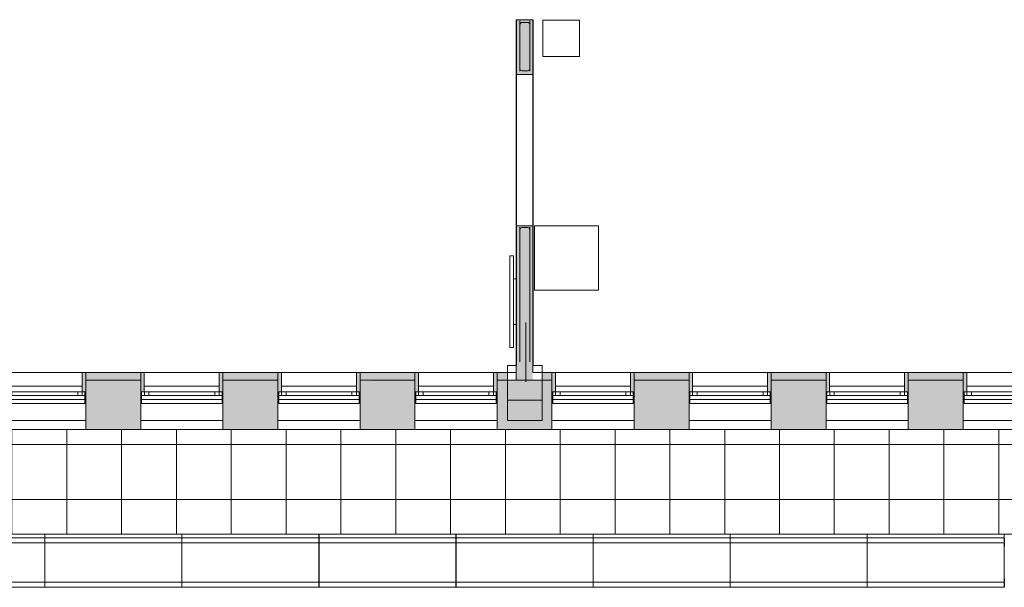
# Model space of a CAD drawing. Header units: millimetres. Extents: x -113904 to 3141, y -34200 to 59129.
# Tile 38 of 72: x -29915 to -19139, y -13560 to -7355. Entities that reach past the tile are written whole.
import ezdxf

# ---------------------------------------------------------------- set-up
doc = ezdxf.new("R2010")
doc.units = ezdxf.units.MM
doc.linetypes.add('Dash_2_', pattern=[6350, 3175, -3175])
doc.linetypes.add('Overhead', pattern=[3968.75, 2381.25, -1587.5])
doc.layers.add('0-1', color=7, linetype='Continuous', lineweight=5)
for name, color, linetype, lineweight, true_color in [('_Hidden Lines_-3', 7, 'Dash_2_', 9, 0xaaaaaa), ('Cut Pattern-1', 7, 'Continuous', 9, 0xd4d4d4), ('Cut Pattern-3', 7, 'Continuous', 9, 0xaaaaaa), ('Detail Items-1', 7, 'Continuous', 9, 0xaaaaaa), ('Doors-1', 7, 'Continuous', 9, 0xaaaaaa), ('Electrical Equipment-1', 7, 'Continuous', 9, 0xaaaaaa), ('Floors-1', 7, 'Continuous', 9, 0xaaaaaa), ('Overhead-2', 7, 'Overhead', 9, 0xaaaaaa), ('Plumbing Fixtures-1', 7, 'Continuous', 9, 0xaaaaaa), ('Structural Columns-2', 7, 'Continuous', 9, 0xaaaaaa), ('Structural Rebar-1', 7, 'Continuous', 9, 0xaaaaaa), ('Surface Pattern-1', 7, 'Continuous', 9, 0xe7e7e7), ('Walls-1', 7, 'Continuous', 9, 0xaaaaaa), ('Windows-1', 7, 'Continuous', 9, 0xaaaaaa)]:
    doc.layers.add(name, color=color, linetype=linetype, lineweight=lineweight, true_color=true_color)

# ---------------------------------------------------------------- blocks, each defined once
blk = doc.blocks.new('Structural Columns 7 - Structural Columns 1-1385477-SKEEM 2_ Korrus_Kunstikonkurss pildid')
at = {"layer": 'Structural Columns-2'}
for p, q in [((-24196, -11515), (-24576, -11515)), ((-24576, -11515), (-24576, -11735)), ((-24196, -11735), (-24196, -11515)), ((-24576, -11735), (-24196, -11735))]:
    blk.add_line(p, q, dxfattribs=at)
blk = doc.blocks.new('22001_TP_EK_Cloud_rvt-1-SKEEM 2_ Korrus_Kunstikonkurss pildid')
at = {"layer": 'Floors-1'}
for p, q in [((-29230, -11360), (-30051, -11360)), ((-27730, -11360), (-28551, -11360)), ((-26230, -11360), (-27051, -11360)), ((-24730, -11360), (-25551, -11360)), ((-23230, -11360), (-24051, -11360)), ((-21730, -11360), (-22551, -11360)), ((-20230, -11360), (-21051, -11360)), ((-18730, -11360), (-19551, -11360)), ((-30090, -11735), (-29190, -11735)), ((-28590, -11735), (-27690, -11735)), ((-27090, -11735), (-26190, -11735)), ((-25590, -11735), (-24690, -11735)), ((-24090, -11735), (-23190, -11735)), ((-22590, -11735), (-21690, -11735)), ((-21090, -11735), (-20190, -11735)), ((-19590, -11735), (-18690, -11735))]:
    blk.add_line(p, q, dxfattribs=at)
at = {"layer": 'Structural Rebar-1'}
for p, q in [((-24441, -7918), (-24441, -7368)), ((-24441, -7410), (-24441, -7780)), ((-24356, -7385), (-24416, -7385)), ((-24331, -7918), (-24331, -7368)), ((-24331, -7780), (-24331, -7410)), ((-24441, -7888), (-24441, -7518)), ((-24331, -7518), (-24331, -7888)), ((-24356, -7913), (-24416, -7913)), ((-24441, -11097), (-24441, -9623)), ((-24441, -9653), (-24441, -10023)), ((-24356, -9628), (-24416, -9628)), ((-24331, -11097), (-24331, -9623)), ((-24331, -10023), (-24331, -9653)), ((-24376, -10665), (-24376, -11315))]:
    blk.add_line(p, q, dxfattribs=at)
for centre, start, end in [((-24416, -7410), 90, 180), ((-24356, -7410), 0, 90), ((-24416, -7888), 180, 270), ((-24356, -7888), 270, 0), ((-24416, -9653), 90, 180), ((-24356, -9653), 0, 90)]:
    blk.add_arc(centre, 25, start, end, dxfattribs=at)
at = {"layer": 'Walls-1'}
for p, q in [((-24296, -7355), (-24476, -7355)), ((-24476, -7355), (-24476, -7955)), ((-24296, -7955), (-24296, -7355)), ((-24476, -7955), (-24296, -7955)), ((-24476, -9610), (-24476, -7955)), ((-24296, -7955), (-24296, -9610)), ((-24296, -9610), (-24476, -9610)), ((-24476, -9610), (-24476, -11135)), ((-24296, -11135), (-24296, -9610)), ((-24476, -11135), (-24576, -11135)), ((-24576, -11135), (-24576, -11335)), ((-24196, -11135), (-24296, -11135)), ((-24196, -11335), (-24196, -11135)), ((-24576, -11335), (-24576, -11515)), ((-24196, -11515), (-24196, -11335)), ((-24576, -11515), (-24196, -11515)), ((-30185, -12980), (-12590, -12980))]:
    blk.add_line(p, q, dxfattribs=at)
at = {"layer": 'Structural Columns-2'}
blk.add_blockref('Structural Columns 7 - Structural Columns 1-1385477-SKEEM 2_ Korrus_Kunstikonkurss pildid', (0, 0), dxfattribs=at)
blk = doc.blocks.new('Telefonide jms laadimisjaam - MS111 Telefonide jms laadimisjaam-1349796-SKEEM 2_ Korrus_Kunstikonkurss pildid')
at = {"layer": 'Electrical Equipment-1'}
for p, q in [((-200, 200), (-200, -200)), ((200, 200), (-200, 200)), ((200, -200), (200, 200)), ((-200, -200), (200, -200))]:
    blk.add_line(p, q, dxfattribs=at)
blk = doc.blocks.new('Esitlustehnika seinal - MS86 TV 42_-1414572-SKEEM 2_ Korrus_Kunstikonkurss pildid')
at = {"layer": 'Electrical Equipment-1'}
for p, q in [((-500, 70), (500, 70)), ((-500, 70), (-500, 30)), ((500, 30), (-500, 30)), ((-250, 0), (-250, 30)), ((250, 30), (250, 0)), ((500, 70), (500, 30)), ((250, 0), (-250, 0))]:
    blk.add_line(p, q, dxfattribs=at)
blk = doc.blocks.new('Joogi-kohviautomaat - MS41 Joogi-kohviautomaat-808807-SKEEM 2_ Korrus_Kunstikonkurss pildid')
at = {"layer": 'Plumbing Fixtures-1'}
for p, q in [((350, 350), (-350, 350)), ((-350, 350), (-350, -350)), ((350, -350), (350, 350)), ((-350, -350), (350, -350))]:
    blk.add_line(p, q, dxfattribs=at)
blk = doc.blocks.new('RaRa_TP_SA_sisustus_rvt-1-SKEEM 2_ Korrus_Kunstikonkurss pildid')
at = {"layer": 'Electrical Equipment-1'}
blk.add_blockref('Telefonide jms laadimisjaam - MS111 Telefonide jms laadimisjaam-1349796-SKEEM 2_ Korrus_Kunstikonkurss pildid', (-23990, -7559), dxfattribs=at)
at = {"layer": 'Electrical Equipment-1', "rotation": 89.99999999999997}
blk.add_blockref('Esitlustehnika seinal - MS86 TV 42_-1414572-SKEEM 2_ Korrus_Kunstikonkurss pildid', (-24480, -10438), dxfattribs=at)
at = {"layer": 'Plumbing Fixtures-1'}
blk.add_blockref('Joogi-kohviautomaat - MS41 Joogi-kohviautomaat-808807-SKEEM 2_ Korrus_Kunstikonkurss pildid', (-23931, -9960), dxfattribs=at)
blk = doc.blocks.new('Jaotusega aken 1 - A-02_-V70-SKEEM 2_ Korrus_Kunstikonkurss pildid')
at = {"layer": 'Detail Items-1'}
for p, q in [((-440, 150), (440, 150)), ((-440, 65), (-440, 150)), ((440, 150), (440, 65)), ((440, 107), (-440, 107)), ((440, 65), (-440, 65))]:
    blk.add_line(p, q, dxfattribs=at)
at = {"layer": 'Windows-1'}
for p, q in [((-440, 150), (-440, 190)), ((-410, 190), (-410, 150)), ((-410, 150), (-410, 190)), ((-410, 190), (-360, 190)), ((-360, 150), (-360, 190)), ((-360, 190), (360, 190)), ((-360, 190), (-360, 150)), ((360, 190), (360, 150)), ((360, 150), (360, 190)), ((360, 190), (410, 190)), ((410, 150), (410, 190)), ((410, 190), (410, 150)), ((440, 190), (440, 150))]:
    blk.add_line(p, q, dxfattribs=at)
blk = doc.blocks.new('Ukse ava - proj ava - 1655x1390-10876502-SKEEM 2_ Korrus_Kunstikonkurss pildid')
at = {"layer": '_Hidden Lines_-3'}
for p, q in [((-836, 90), (819, 90)), ((-836, -90), (819, -90))]:
    blk.add_line(p, q, dxfattribs=at)
at = {"layer": 'Overhead-2'}
for p, q in [((819, 90), (-836, 90)), ((-836, -90), (819, -90))]:
    blk.add_line(p, q, dxfattribs=at)
blk = doc.blocks.new('Parapeti müts 29 - PR-03_8-10946943-SKEEM 2_ Korrus_Kunstikonkurss pildid')
at = {"layer": 'Walls-1'}
for p, q in [((-30655, -12980), (-29640, -12980)), ((-29640, -13020), (-30610, -13020)), ((-29640, -13020), (-29640, -12980)), ((-29640, -13064), (-29640, -13020)), ((-29639, -12980), (-29639, -13020)), ((-29639, -12980), (-28140, -12980)), ((-28140, -13020), (-29639, -13020)), ((-29639, -13020), (-29639, -13064)), ((-28140, -13020), (-28140, -12980)), ((-28140, -13064), (-28140, -13020)), ((-28139, -12980), (-28139, -13020)), ((-28139, -12980), (-26640, -12980)), ((-26640, -13020), (-28139, -13020)), ((-28139, -13020), (-28139, -13064)), ((-26640, -13020), (-26640, -12980)), ((-26640, -13064), (-26640, -13020)), ((-26639, -12980), (-26639, -13020)), ((-26639, -12980), (-25140, -12980)), ((-25140, -13020), (-26639, -13020)), ((-26639, -13020), (-26639, -13064)), ((-25140, -13020), (-25140, -12980)), ((-25140, -13064), (-25140, -13020)), ((-25139, -12980), (-25139, -13020)), ((-25139, -12980), (-23640, -12980)), ((-23640, -13020), (-25139, -13020)), ((-25139, -13020), (-25139, -13064)), ((-23640, -13020), (-23640, -12980)), ((-23640, -13064), (-23640, -13020)), ((-23639, -12980), (-23639, -13020)), ((-23639, -12980), (-22140, -12980)), ((-22140, -13020), (-23639, -13020)), ((-23639, -13020), (-23639, -13064)), ((-22140, -13020), (-22140, -12980)), ((-22140, -13064), (-22140, -13020)), ((-22139, -12980), (-22139, -13020)), ((-22139, -12980), (-20640, -12980)), ((-20640, -13020), (-22139, -13020)), ((-22139, -13020), (-22139, -13064)), ((-20640, -13020), (-20640, -12980)), ((-20640, -13064), (-20640, -13020)), ((-20639, -12980), (-20639, -13020)), ((-20639, -12980), (-19140, -12980)), ((-19140, -13020), (-20639, -13020)), ((-20639, -13020), (-20639, -13064)), ((-19140, -13020), (-19140, -12980)), ((-19140, -13064), (-19140, -13020)), ((-19139, -13020), (-19139, -13064)), ((-29640, -13073), (-30610, -13073)), ((-29640, -13074), (-29640, -13064)), ((-29640, -13113), (-29640, -13073)), ((-29640, -13463), (-29640, -13113)), ((-29639, -13064), (-29639, -13074)), ((-28140, -13073), (-29639, -13073)), ((-29639, -13073), (-29639, -13113)), ((-29639, -13113), (-29639, -13463)), ((-28140, -13074), (-28140, -13064)), ((-28140, -13113), (-28140, -13073)), ((-28140, -13463), (-28140, -13113)), ((-28139, -13064), (-28139, -13074)), ((-26640, -13073), (-28139, -13073)), ((-28139, -13073), (-28139, -13113)), ((-28139, -13113), (-28139, -13463)), ((-26640, -13074), (-26640, -13064)), ((-26640, -13113), (-26640, -13073)), ((-26640, -13463), (-26640, -13113)), ((-26639, -13064), (-26639, -13074)), ((-25140, -13073), (-26639, -13073)), ((-26639, -13073), (-26639, -13113)), ((-26639, -13113), (-26639, -13463)), ((-25140, -13074), (-25140, -13064)), ((-25140, -13113), (-25140, -13073)), ((-25140, -13463), (-25140, -13113)), ((-25139, -13064), (-25139, -13074)), ((-23640, -13073), (-25139, -13073)), ((-25139, -13073), (-25139, -13113)), ((-25139, -13113), (-25139, -13463)), ((-23640, -13074), (-23640, -13064)), ((-23640, -13113), (-23640, -13073)), ((-23640, -13463), (-23640, -13113)), ((-23639, -13064), (-23639, -13074)), ((-22140, -13073), (-23639, -13073)), ((-23639, -13073), (-23639, -13113)), ((-23639, -13113), (-23639, -13463)), ((-22140, -13074), (-22140, -13064)), ((-22140, -13113), (-22140, -13073)), ((-22140, -13463), (-22140, -13113)), ((-22139, -13064), (-22139, -13074)), ((-20640, -13073), (-22139, -13073)), ((-22139, -13073), (-22139, -13113)), ((-22139, -13113), (-22139, -13463)), ((-20640, -13074), (-20640, -13064)), ((-20640, -13113), (-20640, -13073)), ((-20640, -13463), (-20640, -13113)), ((-20639, -13064), (-20639, -13074)), ((-19140, -13073), (-20639, -13073)), ((-20639, -13073), (-20639, -13113)), ((-20639, -13113), (-20639, -13463)), ((-19140, -13074), (-19140, -13064)), ((-19140, -13113), (-19140, -13073)), ((-19140, -13463), (-19140, -13113)), ((-19139, -13073), (-19139, -13113)), ((-29640, -13503), (-29640, -13463)), ((-29639, -13463), (-29639, -13503)), ((-28140, -13503), (-28140, -13463)), ((-28139, -13463), (-28139, -13503)), ((-26640, -13503), (-26640, -13463)), ((-26639, -13463), (-26639, -13503)), ((-25140, -13503), (-25140, -13463)), ((-25139, -13463), (-25139, -13503)), ((-23640, -13503), (-23640, -13463)), ((-23639, -13463), (-23639, -13503)), ((-22140, -13503), (-22140, -13463)), ((-22139, -13463), (-22139, -13503)), ((-20640, -13503), (-20640, -13463)), ((-20639, -13463), (-20639, -13503)), ((-19140, -13503), (-19140, -13463)), ((-19139, -13463), (-19139, -13503)), ((-30610, -13504), (-29640, -13504)), ((-30610, -13560), (-29640, -13560)), ((-29640, -13504), (-29640, -13503)), ((-29640, -13514), (-29640, -13504)), ((-29640, -13560), (-29640, -13514)), ((-29640, -13560), (-29640, -13560)), ((-29639, -13503), (-29639, -13504)), ((-29639, -13504), (-29639, -13514)), ((-29639, -13504), (-28140, -13504)), ((-29639, -13514), (-29639, -13560)), ((-29639, -13560), (-29639, -13560)), ((-29639, -13560), (-28140, -13560)), ((-28140, -13504), (-28140, -13503)), ((-28140, -13514), (-28140, -13504)), ((-28140, -13560), (-28140, -13514)), ((-28140, -13560), (-28140, -13560)), ((-28139, -13503), (-28139, -13504)), ((-28139, -13504), (-28139, -13514)), ((-28139, -13504), (-26640, -13504)), ((-28139, -13514), (-28139, -13560)), ((-28139, -13560), (-28139, -13560)), ((-28139, -13560), (-26640, -13560)), ((-26640, -13504), (-26640, -13503)), ((-26640, -13514), (-26640, -13504)), ((-26640, -13560), (-26640, -13514)), ((-26640, -13560), (-26640, -13560)), ((-26639, -13503), (-26639, -13504)), ((-26639, -13504), (-26639, -13514)), ((-26639, -13504), (-25140, -13504)), ((-26639, -13514), (-26639, -13560)), ((-26639, -13560), (-26639, -13560)), ((-26639, -13560), (-25140, -13560)), ((-25140, -13504), (-25140, -13503)), ((-25140, -13514), (-25140, -13504)), ((-25140, -13560), (-25140, -13514)), ((-25140, -13560), (-25140, -13560)), ((-25139, -13503), (-25139, -13504)), ((-25139, -13504), (-25139, -13514)), ((-25139, -13504), (-23640, -13504)), ((-25139, -13514), (-25139, -13560)), ((-25139, -13560), (-25139, -13560)), ((-25139, -13560), (-23640, -13560)), ((-23640, -13504), (-23640, -13503)), ((-23640, -13514), (-23640, -13504)), ((-23640, -13560), (-23640, -13514)), ((-23640, -13560), (-23640, -13560)), ((-23639, -13503), (-23639, -13504)), ((-23639, -13504), (-23639, -13514)), ((-23639, -13504), (-22140, -13504)), ((-23639, -13514), (-23639, -13560)), ((-23639, -13560), (-23639, -13560)), ((-23639, -13560), (-22140, -13560)), ((-22140, -13504), (-22140, -13503)), ((-22140, -13514), (-22140, -13504)), ((-22140, -13560), (-22140, -13514)), ((-22140, -13560), (-22140, -13560)), ((-22139, -13503), (-22139, -13504)), ((-22139, -13504), (-22139, -13514)), ((-22139, -13504), (-20640, -13504)), ((-22139, -13514), (-22139, -13560)), ((-22139, -13560), (-22139, -13560)), ((-22139, -13560), (-20640, -13560)), ((-20640, -13504), (-20640, -13503)), ((-20640, -13514), (-20640, -13504)), ((-20640, -13560), (-20640, -13514)), ((-20640, -13560), (-20640, -13560)), ((-20639, -13503), (-20639, -13504)), ((-20639, -13504), (-20639, -13514)), ((-20639, -13504), (-19140, -13504)), ((-20639, -13514), (-20639, -13560)), ((-20639, -13560), (-20639, -13560)), ((-20639, -13560), (-19140, -13560)), ((-19140, -13504), (-19140, -13503)), ((-19140, -13514), (-19140, -13504)), ((-19140, -13560), (-19140, -13514)), ((-19140, -13560), (-19140, -13560)), ((-19139, -13514), (-19139, -13560))]:
    blk.add_line(p, q, dxfattribs=at)

msp = doc.modelspace()

# ---------------------------------------------------------------- hatches: boundary and pattern name
at = {"layer": 'Cut Pattern-1'}
h = msp.add_hatch(color=256, dxfattribs=at)
h.paths.add_polyline_path([(-30693, -11935), (-30677, -11935), (-30677, -11835), (-30090, -11835), (-30090, -11295), (-31430, -11295), (-31430, -11935), (-31270, -11935), (-31270, -11914), (-30730, -11850), (-30730, -11935), (-30696, -11935)])
h.paths.add_polyline_path([(2730, -11835), (2910, -11835), (2910, -11295), (2310, -11295), (2310, -11835), (2490, -11835)])
h.paths.add_polyline_path([(990, -11835), (1410, -11828), (1410, -11295), (810, -11295), (810, -11835)])
h.paths.add_polyline_path([(-90, -11835), (-90, -11295), (-690, -11295), (-690, -11835), (-237, -11835)])
h.paths.add_polyline_path([(-29190, -11835), (-28590, -11835), (-28590, -11295), (-29190, -11295), (-29190, -11735)])
h.paths.add_polyline_path([(-27690, -11835), (-27090, -11835), (-27090, -11295), (-27690, -11295), (-27690, -11735)])
h.paths.add_polyline_path([(-25590, -11835), (-25590, -11295), (-26190, -11305), (-26190, -11835)])
h.paths.add_polyline_path([(-24690, -11835), (-24090, -11835), (-24090, -11295), (-24690, -11295), (-24690, -11735)])
h.paths.add_polyline_path([(-1590, -11835), (-1590, -11295), (-2190, -11295), (-2190, -11835), (-1770, -11835)])
h.paths.add_polyline_path([(-23190, -11835), (-22590, -11835), (-22590, -11295), (-23190, -11295), (-23190, -11735)])
h.paths.add_polyline_path([(-21090, -11835), (-21090, -11295), (-21690, -11295), (-21690, -11835)])
h.paths.add_polyline_path([(-20190, -11835), (-19590, -11835), (-19590, -11295), (-20190, -11295), (-20190, -11735)])
h.paths.add_polyline_path([(-18690, -11835), (-18090, -11835), (-18090, -11295), (-18690, -11295), (-18690, -11735)])
h.paths.add_polyline_path([(-3090, -11835), (-3090, -11295), (-3690, -11295), (-3690, -11835), (-3270, -11835)])
h.paths.add_polyline_path([(-6623, -11835), (-6090, -11835), (-6090, -11295), (-6690, -11295), (-6690, -11835), (-6656, -11835)])
h.paths.add_polyline_path([(-17190, -11835), (-16590, -11835), (-16590, -11295), (-17190, -11295), (-17190, -11835)])
h.paths.add_polyline_path([(-7590, -11835), (-7590, -11295), (-8190, -11295), (-8190, -11835), (-7632, -11835)])
h.paths.add_polyline_path([(-9690, -11835), (-9090, -11835), (-9090, -11295), (-9690, -11295), (-9690, -11735)])
h.paths.add_polyline_path([(-15090, -11835), (-15090, -11295), (-15690, -11295), (-15690, -11835)])
h.paths.add_polyline_path([(-13590, -11835), (-13590, -11295), (-14190, -11295), (-14190, -11835)])
h.paths.add_polyline_path([(-4590, -11835), (-4590, -11295), (-5190, -11295), (-5190, -11835), (-4943, -11835)])
h.paths.add_polyline_path([(-12690, -11835), (-12090, -11835), (-12090, -11295), (-12690, -11295), (-12690, -11735)])
h.paths.add_polyline_path([(-11190, -11835), (-10590, -11835), (-10590, -11295), (-11190, -11295), (-11190, -11735)])
h.paths.add_polyline_path([(-30752, -11743), (-30785, -11697), (-30740, -11739)])
h.paths.add_polyline_path([(-31270, -11605), (-31265, -11364), (-31153, -11364), (-31268, -11600)])
at = {"layer": 'Cut Pattern-3'}
h = msp.add_hatch(color=256, dxfattribs=at)
h.paths.add_polyline_path([(-24300, -11295), (-24300, -9610), (-24480, -9610), (-24480, -11295), (-24440, -11295)])
h.paths.add_polyline_path([(-24480, -7955), (-24300, -7954), (-24300, -7355), (-24480, -7355), (-24480, -7954)])
h = msp.add_hatch(color=256, dxfattribs=at)
h.paths.add_polyline_path([(-27129, -11295), (-27090, -11295), (-27090, -11211), (-27690, -11211), (-27690, -11295)])
h.paths.add_polyline_path([(-30154, -11295), (-30090, -11295), (-30090, -11211), (-30200, -11211), (-30200, -11295)])
h.paths.add_polyline_path([(-29190, -11295), (-28590, -11295), (-28590, -11211), (-29190, -11211), (-29190, -11235)])
h.paths.add_polyline_path([(-24576, -11295), (-24576, -11211), (-24690, -11211), (-24690, -11295)])
h.paths.add_polyline_path([(-25590, -11295), (-25590, -11211), (-26190, -11211), (-26190, -11295), (-25784, -11295)])
for points in [[(-29200, -11425), (-29190, -11425), (-29190, -11211), (-29230, -11211), (-29230, -11425)], [(-28590, -11425), (-28551, -11425), (-28551, -11211), (-28590, -11211), (-28590, -11360)], [(-27700, -11425), (-27690, -11425), (-27690, -11211), (-27730, -11211), (-27730, -11425)], [(-27090, -11425), (-27051, -11425), (-27051, -11211), (-27090, -11211), (-27090, -11360)], [(-26200, -11425), (-26190, -11425), (-26190, -11211), (-26230, -11211), (-26230, -11425)], [(-25590, -11425), (-25551, -11425), (-25551, -11211), (-25590, -11211), (-25590, -11360)], [(-24700, -11425), (-24690, -11425), (-24690, -11211), (-24730, -11211), (-24730, -11425)], [(-24090, -11425), (-24051, -11425), (-24051, -11211), (-24090, -11211), (-24090, -11360)], [(-23200, -11425), (-23190, -11425), (-23190, -11211), (-23230, -11211), (-23230, -11425)], [(-22590, -11425), (-22551, -11425), (-22551, -11211), (-22590, -11211), (-22590, -11360)], [(-21700, -11425), (-21690, -11425), (-21690, -11211), (-21730, -11211), (-21730, -11425)], [(-21051, -11425), (-21051, -11211), (-21090, -11211), (-21080, -11425), (-21078, -11425)], [(-20230, -11425), (-20190, -11425), (-20190, -11211), (-20230, -11211), (-20230, -11360)], [(-19580, -11425), (-19551, -11425), (-19551, -11211), (-19590, -11211), (-19590, -11425)]]:
    msp.add_hatch(color=256, dxfattribs=at).paths.add_polyline_path(points)
h = msp.add_hatch(color=256, dxfattribs=at)
h.paths.add_polyline_path([(-18607, -11295), (-18607, -11211), (-18690, -11211), (-18690, -11295)])
h.paths.add_polyline_path([(-24190, -11295), (-24090, -11295), (-24090, -11211), (-24196, -11211), (-24196, -11295)])
h.paths.add_polyline_path([(-19734, -11295), (-19590, -11295), (-19590, -11211), (-20190, -11211), (-20190, -11295)])
h.paths.add_polyline_path([(-23190, -11295), (-22590, -11295), (-22590, -11211), (-23190, -11211), (-23190, -11235)])
h.paths.add_polyline_path([(-21090, -11295), (-21090, -11211), (-21690, -11211), (-21690, -11295)])
at = {"layer": 'Surface Pattern-1'}
h = msp.add_hatch(dxfattribs=at)
h.set_pattern_fill('FP_1', color=256, style=0, pattern_type=2)
h.set_pattern_definition([(0, (0, 0), (0, 600), []), (90, (0, 0), (-600, 4e-14), [])])
h.paths.add_polyline_path([(-2639, -13020), (-2639, -12980), (-1140, -12985), (-1139, -12980), (360, -12985), (361, -12980), (1860, -12985), (1861, -12980), (3125, -12980), (3125, -11835), (-30630, -11835), (-30630, -12044), (-30655, -12044), (-30655, -12980), (-11640, -12985), (-11639, -12980), (-10140, -12985), (-10139, -12980), (-8640, -12985), (-8639, -12980), (-7140, -12985), (-7139, -12980), (-5640, -12985), (-5639, -12980), (-4140, -12985), (-4139, -12980), (-2640, -12985), (-2640, -13020)])

# ---------------------------------------------------------------- linework, layer by layer
at = {"layer": 'Walls-1'}
for p, q in [((-24300, -7355), (-24480, -7355)), ((-24480, -10188), (-24480, -7355)), ((-24300, -7355), (-24300, -11211)), ((-24480, -7955), (-24300, -7955)), ((-24300, -9610), (-24480, -9610)), ((-24480, -11295), (-24480, -10688)), ((-30200, -11211), (-27051, -11211)), ((-29230, -11211), (-29230, -11425)), ((-29190, -11835), (-29190, -11211)), ((-28590, -11295), (-29190, -11295)), ((-28590, -11211), (-28590, -11835)), ((-28551, -11425), (-28551, -11211)), ((-27730, -11211), (-27730, -11425)), ((-27690, -11835), (-27690, -11211)), ((-27090, -11295), (-27690, -11295)), ((-27090, -11211), (-27090, -11835)), ((-27051, -11211), (-24480, -11211)), ((-27051, -11425), (-27051, -11211)), ((-26230, -11211), (-26230, -11425)), ((-26190, -11835), (-26190, -11211)), ((-25590, -11295), (-26190, -11295)), ((-25590, -11211), (-25590, -11835)), ((-25551, -11425), (-25551, -11211)), ((-24730, -11211), (-24730, -11425)), ((-24690, -11835), (-24690, -11211)), ((-24090, -11295), (-24690, -11295)), ((-24300, -11211), (-18607, -11211)), ((-24090, -11211), (-24090, -11835)), ((-24051, -11425), (-24051, -11211)), ((-23230, -11211), (-23230, -11425)), ((-23190, -11835), (-23190, -11211)), ((-22590, -11295), (-23190, -11295)), ((-22590, -11211), (-22590, -11835)), ((-22551, -11425), (-22551, -11211)), ((-21730, -11211), (-21730, -11425)), ((-21690, -11835), (-21690, -11211)), ((-21090, -11295), (-21690, -11295)), ((-21090, -11211), (-21090, -11835)), ((-21051, -11425), (-21051, -11211)), ((-20230, -11211), (-20230, -11425)), ((-20190, -11835), (-20190, -11211)), ((-19590, -11295), (-20190, -11295)), ((-19590, -11211), (-19590, -11835)), ((-19551, -11425), (-19551, -11211)), ((-29230, -11425), (-29190, -11425)), ((-28590, -11425), (-28551, -11425)), ((-27730, -11425), (-27690, -11425)), ((-27090, -11425), (-27051, -11425)), ((-26230, -11425), (-26190, -11425)), ((-25590, -11425), (-25551, -11425)), ((-24730, -11425), (-24690, -11425)), ((-24090, -11425), (-24051, -11425)), ((-23230, -11425), (-23190, -11425)), ((-22590, -11425), (-22551, -11425)), ((-21730, -11425), (-21690, -11425)), ((-21090, -11425), (-21051, -11425)), ((-20230, -11425), (-20190, -11425)), ((-19590, -11425), (-19551, -11425)), ((-30677, -11835), (-28590, -11835)), ((-28590, -11835), (-17190, -11835))]:
    msp.add_line(p, q, dxfattribs=at)

# ---------------------------------------------------------------- block references
at = {"layer": '0-1'}
for name in ['22001_TP_EK_Cloud_rvt-1-SKEEM 2_ Korrus_Kunstikonkurss pildid', 'RaRa_TP_SA_sisustus_rvt-1-SKEEM 2_ Korrus_Kunstikonkurss pildid']:
    msp.add_blockref(name, (0, 0), dxfattribs=at)
at = {"layer": 'Doors-1', "rotation": 269.9999999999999}
msp.add_blockref('Ukse ava - proj ava - 1655x1390-10876502-SKEEM 2_ Korrus_Kunstikonkurss pildid', (-24390, -8791), dxfattribs=at)
at = {"layer": 'Walls-1'}
msp.add_blockref('Parapeti müts 29 - PR-03_8-10946943-SKEEM 2_ Korrus_Kunstikonkurss pildid', (0, 0), dxfattribs=at)
at = {"layer": 'Windows-1'}
for p in [(-29640, -11615), (-28140, -11615), (-26640, -11615), (-25140, -11615), (-23640, -11615), (-22140, -11615), (-20640, -11615), (-19140, -11615)]:
    msp.add_blockref('Jaotusega aken 1 - A-02_-V70-SKEEM 2_ Korrus_Kunstikonkurss pildid', p, dxfattribs=at)

doc.saveas('drawing.dxf')
